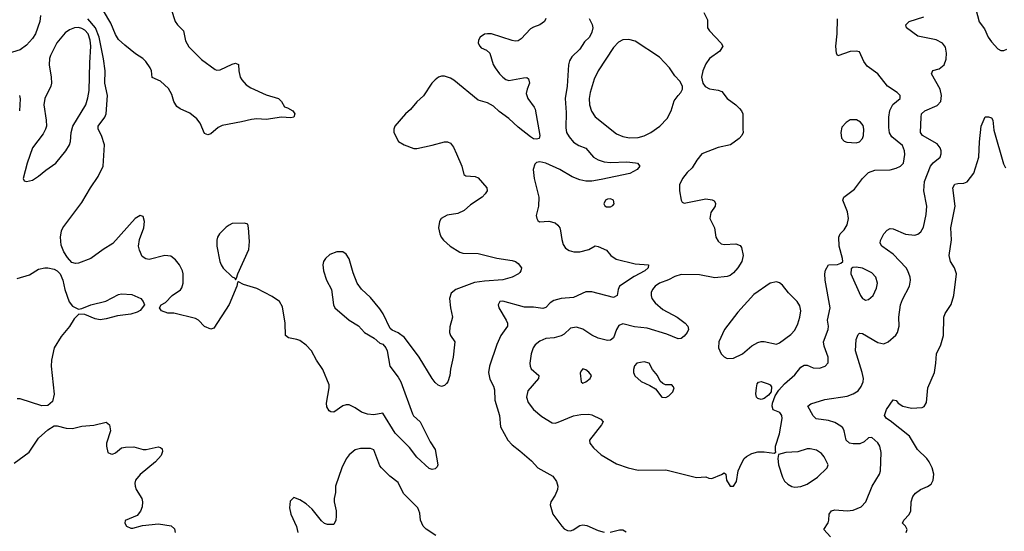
# Model space of a CAD drawing. Header units: inches. Extents: x 1649636 to 1815363, y 506543 to 641975.
# Tile 76 of 256: x 1701887 to 1708293, y 543638 to 546962. Entities that reach past the tile are written whole.
import ezdxf

# ---------------------------------------------------------------- set-up
doc = ezdxf.new("R2010")
doc.units = ezdxf.units.IN
doc.header["$MEASUREMENT"] = 0
doc.layers.add('B7504', color=7, linetype='Continuous')

msp = doc.modelspace()

# ---------------------------------------------------------------- linework, layer by layer
at = {"layer": 'B7504', "color": 5}
for points, elevation in [([(1702871.3, 547030), (1702899.1, 546950), (1702912.9, 546930), (1702953.1, 546890), (1702965.3, 546825.3), (1702986.4, 546786.4), (1703070, 546703.1), (1703158.3, 546638.3), (1703170, 546634.4), (1703190, 546636.4), (1703270, 546674), (1703290, 546679.1), (1703310, 546671.3), (1703311.6, 546630), (1703322, 546590), (1703331.3, 546571.3), (1703360.2, 546540.2), (1703390, 546520.4), (1703490, 546474), (1703571, 546450), (1703590, 546431), (1703610, 546396), (1703630, 546390.7), (1703664.7, 546370), (1703676, 546350), (1703671.3, 546330), (1703650, 546324), (1703590, 546329.2), (1703490, 546313), (1703430, 546317.8), (1703393.9, 546313.9), (1703330, 546297.8), (1703204.5, 546275.5), (1703177.4, 546262.6), (1703130, 546220.5), (1703110, 546214.7), (1703090, 546223.6), (1703061.5, 546290), (1703038.1, 546318.1), (1702994.6, 546354.6), (1702930, 546383.3), (1702910, 546397.9), (1702890.3, 546430), (1702875.4, 546475.4), (1702855.3, 546515.3), (1702802.3, 546562.3), (1702747.5, 546587.5), (1702743.8, 546630), (1702736.1, 546650), (1702706.6, 546690), (1702686.8, 546710), (1702639.6, 546739.6), (1702570, 546796.2), (1702530, 546834), (1702510, 546865.6), (1702479.4, 546939.4), (1702390, 547091.1)], 380), ([(1708107.7, 547030), (1708130, 546947.6), (1708163.4, 546903.4), (1708188.4, 546850), (1708210, 546818.3), (1708250, 546772.4), (1708270, 546762.4), (1708290, 546763.1), (1708310, 546770.3)], 440), ([(1702021.6, 546990), (1702018.4, 546950), (1701989.5, 546870.5), (1701970, 546839.7), (1701930, 546797.2), (1701890, 546767.4), (1701790, 546737)], 420), ([(1705310.4, 546970), (1705300.3, 546950), (1705271.3, 546928.7), (1705230, 546915), (1705210, 546902.2), (1705150, 546837.6), (1705130, 546825.5), (1705110, 546823.2), (1705090, 546827.1), (1704956, 546870), (1704930, 546871.5), (1704910, 546868.5), (1704882.7, 546850), (1704871.6, 546830), (1704869.2, 546810.8), (1704879.6, 546790), (1704890, 546780.3), (1704924.1, 546764.1), (1704945, 546745), (1704967.8, 546672.2), (1704979.4, 546650), (1705007.7, 546610), (1705030, 546588.4), (1705050, 546574.5), (1705070, 546567.7), (1705165.3, 546585.3), (1705186, 546586), (1705197.7, 546577.7), (1705202.6, 546550), (1705187.4, 546510), (1705182.7, 546482.8), (1705193.7, 546450), (1705234.7, 546394.7), (1705240, 546380), (1705270.2, 546210), (1705266.8, 546190), (1705250, 546185.1), (1705230, 546188.9), (1705210, 546200.3), (1705130, 546264.4), (1705070, 546321.4), (1705006.8, 546366.8), (1704970, 546399.5), (1704930, 546421.5), (1704870, 546439.8), (1704711.6, 546570), (1704690, 546582.4), (1704650, 546595.9), (1704630, 546596.1), (1704612.4, 546590), (1704590, 546572.4), (1704568.8, 546550), (1704513.2, 546466.8), (1704470, 546428), (1704430, 546379.3), (1704395.8, 546350), (1704327.1, 546270), (1704320.2, 546250), (1704320.3, 546230), (1704351.6, 546171.6), (1704387.3, 546150), (1704450, 546126.3), (1704470, 546126.3), (1704570, 546146.3), (1704650, 546167.8), (1704670, 546168.9), (1704690, 546160.4), (1704710, 546133.4), (1704728.9, 546090), (1704762.4, 546010), (1704777.3, 545957.3), (1704790, 545947.7), (1704850, 545943.8), (1704870, 545934.4), (1704924.9, 545870), (1704927.7, 545850), (1704915.5, 545830), (1704895.5, 545810), (1704820.5, 545759.5), (1704777.4, 545722.6), (1704737.1, 545702.9), (1704666.8, 545693.2), (1704628.9, 545671.1), (1704617.1, 545650), (1704612.4, 545610), (1704620.4, 545570), (1704628.4, 545550), (1704643.8, 545530), (1704686.4, 545490), (1704750, 545451.3), (1704770, 545446), (1704870, 545442), (1704990, 545413.4), (1705090, 545397.3), (1705113.4, 545390), (1705130, 545378.4), (1705150.5, 545350), (1705147.3, 545330), (1705140.5, 545319.5), (1705131, 545310), (1705090, 545288.3), (1705029.1, 545270.9), (1704910, 545264.1), (1704845.3, 545254.7), (1704724, 545210), (1704694.7, 545185.3), (1704683.1, 545150), (1704688.5, 545090), (1704702.4, 545030), (1704685.5, 544965.5), (1704683, 544930), (1704690.6, 544910), (1704717.1, 544870), (1704716.4, 544850), (1704706.7, 544770), (1704688.6, 544691.4), (1704684.4, 544650), (1704673, 544610), (1704662.8, 544597.2), (1704650, 544585.2), (1704630, 544579.5), (1704610, 544586.3), (1704590, 544604.7), (1704570, 544629.7), (1704485.6, 544770), (1704390, 544896.4), (1704350, 544927.8), (1704310, 544944.5), (1704296.2, 544956.2), (1704251.7, 545050), (1704230, 545084), (1704170, 545156.4), (1704111.3, 545211.3), (1704082.6, 545250), (1704056.3, 545316.3), (1704030, 545409.3), (1704010, 545438.7), (1703990, 545453.6), (1703950, 545454.5), (1703904.4, 545435.6), (1703877.1, 545410), (1703863.7, 545390), (1703859.5, 545370), (1703864.2, 545330), (1703883.7, 545270), (1703915.3, 545210), (1703927.7, 545110), (1703937.6, 545090), (1704030, 545010.3), (1704090, 544972.8), (1704130, 544929.1), (1704191.9, 544891.9), (1704230, 544860.4), (1704250, 544852.7), (1704269.1, 544829.1), (1704277.4, 544810), (1704294.6, 544710), (1704350, 544640.3), (1704366.9, 544610), (1704442, 544402), (1704449.1, 544389.1), (1704492.2, 544350), (1704558.3, 544218.3), (1704590.2, 544170.2), (1704606.8, 544070), (1704602.8, 544057.2), (1704590, 544044), (1704570, 544039.3), (1704550, 544045.1), (1704470, 544119.7), (1704422.2, 544182.2), (1704330, 544274.3), (1704250, 544406), (1704190, 544393.8), (1704150, 544399.3), (1704110, 544412), (1704070, 544441.1), (1704030, 544460.5), (1704010, 544460.5), (1703990, 544454), (1703930, 544412.7), (1703910, 544413.2), (1703900.7, 544420.7), (1703886, 544446), (1703883.6, 544470), (1703901.1, 544570), (1703900.5, 544590), (1703858.7, 544690), (1703817.6, 544750), (1703784.5, 544810), (1703750, 544847.4), (1703710, 544876.8), (1703690, 544885.1), (1703635.6, 544895.6), (1703616.9, 544910), (1703614.3, 544990), (1703596.6, 545096.6), (1703576.1, 545130), (1703530, 545164.1), (1703430, 545215.1), (1703342, 545242), (1703310, 545258), (1703304.7, 545255.3), (1703298.8, 545230), (1703249.3, 545110.7), (1703150, 544957.2), (1703130, 544952.3), (1703090, 544969.5), (1703049.6, 545009.6), (1703030, 545020.9), (1702890, 545054.5), (1702850, 545056), (1702809, 545070), (1702795.3, 545090), (1702808, 545110), (1702836.2, 545123.8), (1702879.5, 545170), (1702932.4, 545207.6), (1702941, 545219), (1702950.7, 545249.3), (1702949.8, 545310), (1702945.6, 545330), (1702925.7, 545370), (1702901, 545401), (1702870, 545425.1), (1702830, 545429.6), (1702730, 545404.5), (1702707.5, 545407.5), (1702684.4, 545424.4), (1702665.3, 545465.3), (1702659.6, 545490), (1702666.3, 545533.7), (1702693.3, 545610), (1702698.4, 545650), (1702690, 545684), (1702670, 545689.3), (1702637.3, 545670), (1702492.6, 545507.4), (1702430.4, 545470), (1702349, 545411), (1702270, 545379.5), (1702250, 545377), (1702225.4, 545385.4), (1702197, 545417), (1702172.9, 545452.9), (1702156.1, 545496.1), (1702151.2, 545550), (1702158, 545590), (1702167.6, 545610), (1702290, 545774.9), (1702347.1, 545870), (1702397.3, 545942.7), (1702429.7, 546010), (1702437.4, 546150), (1702419.3, 546210), (1702396.5, 546250), (1702396.8, 546270), (1702440.5, 546330), (1702449.9, 546350), (1702458, 546470), (1702439.9, 546550), (1702442.6, 546630), (1702432, 546708), (1702403.6, 546850), (1702379.8, 546910), (1702330, 546968.6)], 420), ([(1705591.7, 546970), (1705611.8, 546931.8), (1705615.2, 546910), (1705610, 546880.9), (1705593.8, 546850), (1705562.3, 546817.7), (1705530, 546771.3), (1705479.4, 546720.6), (1705464.8, 546695.2), (1705456.9, 546670), (1705448.4, 546530), (1705435.8, 546450), (1705441.1, 546358.9), (1705439.7, 546259.7), (1705445.2, 546230), (1705460.8, 546200.8), (1705490, 546167.6), (1705525, 546145), (1705570, 546127.6), (1705619.5, 546070), (1705650, 546052.2), (1705690, 546039), (1705730, 546034.6), (1705837.8, 546037.8), (1705893.2, 546033.2), (1705906, 546030), (1705920.7, 546010), (1705904, 545990), (1705856.6, 545963.4), (1705670, 545923.1), (1705610, 545913.6), (1705570, 545913.5), (1705530, 545921.2), (1705480.3, 545940.3), (1705400.3, 545990), (1705310, 546030.5), (1705270, 546038.2), (1705250, 546034.3), (1705237.5, 546022.5), (1705226.7, 545990), (1705234, 545930), (1705264.9, 545810), (1705262, 545750), (1705248, 545690), (1705250.7, 545670), (1705256.8, 545656.8), (1705268.1, 545648.1), (1705330, 545652.4), (1705370, 545642), (1705388.1, 545628.1), (1705400.3, 545610), (1705406.3, 545590), (1705413, 545533), (1705422.5, 545502.5), (1705438.5, 545478.6), (1705462.6, 545462.6), (1705492.7, 545452.8), (1705530, 545452.8), (1705589.3, 545470), (1705630, 545492), (1705650, 545488.9), (1705705.4, 545465.4), (1705733.8, 545430), (1705766.8, 545406.8), (1705890, 545376.1), (1705978, 545370), (1705976.4, 545350), (1705954.9, 545330), (1705885.5, 545294.5), (1705788.2, 545231.8), (1705780.3, 545210), (1705774.9, 545170), (1705750, 545156.9), (1705610, 545193.3), (1705570, 545193.5), (1705490, 545156.2), (1705410, 545149.9), (1705362.8, 545137.2), (1705337.9, 545122.1), (1705310, 545092.8), (1705290, 545084.7), (1705230, 545094), (1705170, 545094.7), (1705030, 545132.6), (1705010, 545131.6), (1704999.3, 545110), (1705004.4, 545090), (1705052.2, 545010), (1705059.5, 544990), (1705059.5, 544970), (1705017.4, 544910), (1704990, 544852.3), (1704943.2, 544710), (1704937.3, 544670), (1704945.8, 544625.8), (1704970, 544581), (1704976.9, 544556.9), (1704978.5, 544490), (1705007.7, 544390), (1705015.8, 544315.8), (1705061.6, 544230), (1705090, 544199.3), (1705141.6, 544161.6), (1705215.8, 544095.8), (1705258.8, 544050), (1705355.1, 543995.1), (1705380.3, 543960.3), (1705388.2, 543930), (1705386, 543910), (1705370, 543873.2), (1705342, 543830), (1705337.3, 543810), (1705356.3, 543750), (1705413.4, 543670), (1705430, 543653.4), (1705450, 543642.4), (1705470, 543641.3), (1705488, 543648), (1705530, 543674.4), (1705550, 543680.4), (1705575.6, 543675.6), (1705650, 543642), (1705690, 543632)], 440), ([(1706338, 547010), (1706361.4, 546961.4), (1706362, 546910), (1706374, 546890), (1706450.8, 546810), (1706461, 546790), (1706441.1, 546758.9), (1706374.8, 546710), (1706350, 546675.3), (1706330.8, 546630), (1706322.8, 546590), (1706331, 546550), (1706347.5, 546527.5), (1706374, 546514), (1706430, 546505.5), (1706454.9, 546494.9), (1706490.4, 546450.4), (1706546, 546410), (1706570, 546386), (1706582.8, 546370), (1706590.6, 546350), (1706590.6, 546250.6), (1706594.8, 546230), (1706586, 546210), (1706566.8, 546190), (1706510.6, 546150), (1706430, 546132.7), (1706325.7, 546090), (1706292.6, 546050), (1706261, 545999), (1706230.4, 545970), (1706198.4, 545930), (1706179.3, 545890), (1706178.5, 545878.5), (1706179.1, 545850), (1706190.7, 545790.7), (1706196.9, 545776.9), (1706210, 545771), (1706350, 545798.7), (1706391.7, 545791.7), (1706404.9, 545784.9), (1706414.8, 545770), (1706410.8, 545750), (1706383.8, 545710), (1706377, 545670), (1706406.7, 545610), (1706414.9, 545550), (1706430, 545522.8), (1706450, 545504.9), (1706470, 545501.6), (1706545.3, 545505.3), (1706574.6, 545494.6), (1706582.8, 545482.8), (1706594.4, 545430), (1706584.2, 545390), (1706558.5, 545350), (1706530, 545316.4), (1706510, 545300.4), (1706490, 545293.1), (1706410, 545285), (1706310, 545304.3), (1706190, 545306.4), (1706150, 545294.5), (1706108.1, 545271.9), (1706050, 545249.9), (1706022.2, 545230), (1706003.9, 545210), (1705995.2, 545190), (1705994.4, 545170), (1706000.2, 545150), (1706021.5, 545121.5), (1706070, 545079.8), (1706163.7, 545030), (1706215.8, 544990), (1706233.7, 544970), (1706237.6, 544950), (1706230.3, 544930), (1706210, 544905.1), (1706190, 544889.6), (1706170, 544888.4), (1706098, 544918), (1705970, 544958.8), (1705887.5, 544967.5), (1705810, 544986.8), (1705785.3, 544974.7), (1705770.2, 544950), (1705750, 544895.1), (1705730, 544880.4), (1705710, 544878.5), (1705650, 544893.7), (1705610, 544912), (1705550, 544951.7), (1705510, 544964.5), (1705470, 544957.2), (1705430, 544919.7), (1705410, 544907), (1705364.7, 544895.3), (1705310, 544889.8), (1705270, 544873.8), (1705240.2, 544850), (1705226.7, 544830), (1705213.8, 544790), (1705206.3, 544730), (1705207.2, 544710), (1705214, 544694), (1705263.8, 544650), (1705262.6, 544630), (1705192.9, 544550), (1705183.2, 544510), (1705195.1, 544475.1), (1705230, 544428.7), (1705283.4, 544383.4), (1705350, 544342), (1705370, 544341.2), (1705390, 544346.8), (1705490, 544387.6), (1705537.1, 544397.1), (1705590, 544398.5), (1705610, 544394.3), (1705667, 544367), (1705682, 544350), (1705672.4, 544330), (1705593.4, 544230), (1705596.9, 544210), (1705621, 544181), (1705670, 544135.5), (1705770, 544077.1), (1705844.7, 544050), (1705910, 544034), (1706090, 544036.9), (1706290, 543988.2), (1706350, 543992), (1706370, 543982), (1706390, 543981), (1706453.6, 544006.4), (1706470, 544018), (1706482, 544010), (1706486, 543970), (1706502, 543942), (1706510, 543932), (1706530, 543932), (1706550, 543962), (1706560.9, 544030), (1706582, 544078), (1706600.9, 544110), (1706615.8, 544124.2), (1706650, 544143), (1706690, 544153.4), (1706730, 544154), (1706794.6, 544145.4), (1706807.3, 544152.7), (1706803.1, 544163.1), (1706803.7, 544190), (1706830, 544271.3), (1706847.8, 544370), (1706845.6, 544390), (1706831.6, 544410), (1706790, 544427.3), (1706783.1, 544450), (1706785.2, 544470), (1706801.5, 544518.5), (1706825.1, 544554.9), (1706863.1, 544596.9), (1706930, 544654.7), (1706970, 544704), (1706990, 544718), (1707010, 544716.9), (1707050, 544699.1), (1707090, 544697.4), (1707128.3, 544711.7), (1707146.6, 544733.4), (1707147.1, 544770), (1707119.9, 544839.9), (1707116.5, 544870), (1707146.8, 544950), (1707149.1, 544970), (1707143.2, 545010), (1707158.9, 545090), (1707127.5, 545270), (1707124.9, 545310), (1707130, 545334.9), (1707150, 545368.7), (1707207.6, 545372.4), (1707230, 545380.7), (1707241.2, 545390), (1707240.7, 545410), (1707218.7, 545490), (1707216.8, 545550), (1707225.3, 545570), (1707250, 545597.3), (1707269.8, 545630), (1707279.2, 545670), (1707273.4, 545713.4), (1707243.1, 545790), (1707248.2, 545810), (1707318.6, 545861.4), (1707369.7, 545930), (1707410, 545970.3), (1707450, 545983.7), (1707550, 545986.7), (1707590, 545997), (1707618, 546010), (1707636.9, 546030), (1707646, 546086), (1707643.6, 546110), (1707630, 546144), (1707560.6, 546200.6), (1707546.5, 546226.5), (1707541.2, 546261.2), (1707541.3, 546330), (1707547.9, 546372.1), (1707567.9, 546412.1), (1707615.1, 546450), (1707616, 546470), (1707596, 546490), (1707533.3, 546530), (1707469.5, 546610), (1707400.7, 546660.7), (1707379.5, 546690), (1707350, 546753.2), (1707330, 546758), (1707290, 546756.3), (1707210, 546726.6), (1707201.8, 546741.8), (1707195.8, 546790), (1707206.2, 546870), (1707208.1, 546968.1)], 460), ([(1707160.9, 543600.9), (1707119.5, 543650), (1707146.7, 543693.3), (1707152, 543710), (1707154.3, 543750), (1707168.8, 543771.2), (1707190, 543776.5), (1707270, 543770.2), (1707310, 543774.2), (1707362.3, 543797.7), (1707391.4, 543828.6), (1707434, 543930), (1707481.3, 544010), (1707488, 544030), (1707491.2, 544150), (1707483.5, 544190), (1707470, 544211.5), (1707430, 544247.3), (1707410, 544245.1), (1707382, 544218), (1707353.5, 544206.5), (1707310, 544205.4), (1707285.6, 544210), (1707264, 544230), (1707250.4, 544290.4), (1707241.5, 544310), (1707230, 544321.5), (1707190, 544343.8), (1707150, 544357.8), (1707068.9, 544368.9), (1707048.2, 544388.2), (1707014.5, 544450), (1707034, 544466), (1707126, 544494), (1707270, 544515.4), (1707309.8, 544530.2), (1707341.3, 544550), (1707361, 544579), (1707373.5, 544610), (1707375.6, 544630), (1707368.9, 544670), (1707323.7, 544810), (1707330, 544884.7), (1707342.9, 544917.1), (1707350, 544925.5), (1707370, 544922.6), (1707470, 544863.7), (1707510, 544856.4), (1707538, 544870), (1707586.9, 544913.1), (1707597.6, 544930), (1707609.6, 544970), (1707606.9, 545030), (1707618.3, 545110), (1707630, 545144), (1707675.1, 545230), (1707682.4, 545270), (1707679.7, 545290), (1707665.6, 545330), (1707653.3, 545350), (1707570, 545439.2), (1707497, 545490), (1707485.1, 545510), (1707487.7, 545527.7), (1707510, 545570.4), (1707530, 545594), (1707550, 545605.3), (1707570, 545604.2), (1707650, 545567.6), (1707710, 545562.6), (1707730, 545568.1), (1707750, 545584.2), (1707766.7, 545613.3), (1707783.9, 545696.1), (1707789, 545750), (1707769.8, 545849.8), (1707774, 545910), (1707813.2, 546010), (1707830, 546031.3), (1707876, 546070), (1707882.4, 546090), (1707882.2, 546110), (1707875.8, 546130), (1707855.9, 546155.9), (1707761.6, 546210), (1707747.6, 546230), (1707751.5, 546330), (1707754.7, 546350), (1707776.3, 546370), (1707855.8, 546404.2), (1707880.8, 546430), (1707885, 546470), (1707876, 546510), (1707819.8, 546610), (1707828, 546632), (1707870, 546644.2), (1707902, 546670), (1707913.8, 546706.2), (1707915.8, 546744.2), (1707910, 546783.7), (1707889.7, 546810), (1707850, 546830.6), (1707730, 546855.6), (1707656, 546910), (1707652.7, 546930), (1707673.2, 546950), (1707770, 546980.3)], 440), ([(1701885.3, 546470), (1701889.1, 546449.1), (1701885, 546370)], 420), ([(1707655.1, 543630), (1707661.2, 543650), (1707649.2, 543670), (1707629.4, 543690), (1707638.4, 543710), (1707673.3, 543746.7), (1707685.4, 543770), (1707686.9, 543830), (1707697.2, 543862.8), (1707715.4, 543884.6), (1707747.3, 543910), (1707792, 543928), (1707816, 543944), (1707830.8, 543970), (1707833.8, 544010), (1707823.5, 544050), (1707804, 544090), (1707789.7, 544110), (1707727.4, 544170), (1707676.1, 544256.1), (1707550, 544356.3), (1707527, 544370), (1707512.3, 544390), (1707527.3, 544430), (1707570, 544491.3), (1707590, 544486.8), (1707602, 544470), (1707631.8, 544451.8), (1707690, 544438.2), (1707757.7, 544442.3), (1707770.7, 544449.3), (1707785.6, 544474.4), (1707795.9, 544570), (1707838.7, 544670), (1707848.3, 544730), (1707850.8, 544790), (1707878.8, 544850), (1707897.2, 544910), (1707899.7, 545030), (1707907.6, 545052.4), (1707947.8, 545112.2), (1707965.1, 545170), (1707982, 545310), (1707969.8, 545349.8), (1707943.6, 545390), (1707935.1, 545430), (1707948.7, 545531.3), (1707945, 545610), (1707973.6, 545750), (1707958.7, 545870), (1707970, 545892.7), (1707990, 545898.4), (1708030, 545900.7), (1708051.9, 545908.1), (1708094.2, 545965.8), (1708128, 546070), (1708131.2, 546168.8), (1708142.9, 546270), (1708169.1, 546330.9), (1708190, 546331.3), (1708210, 546324.7), (1708218.8, 546310), (1708224.4, 546244.4), (1708286.5, 546026.5), (1708300.8, 546000.8)], 420), ([(1701870, 545280.3), (1701950, 545304.4), (1702010, 545340.5), (1702050.6, 545350.6), (1702070.6, 545350.6), (1702110, 545341), (1702130.7, 545330.7), (1702150.6, 545310.6), (1702167.7, 545270), (1702179.5, 545210), (1702208.8, 545128.8), (1702230, 545100.7), (1702270, 545081), (1702290, 545084.7), (1702349, 545110), (1702447.6, 545132.4), (1702530, 545177.4), (1702550, 545181.1), (1702616.5, 545176.5), (1702674.8, 545150), (1702690.8, 545130), (1702698.8, 545110), (1702670, 545072.3), (1702650, 545061.3), (1702609.7, 545049.7), (1702522.2, 545037.8), (1702450, 545017.7), (1702410, 545012.4), (1702377.8, 545017.8), (1702310, 545046), (1702271, 545049), (1702241.1, 545018.9), (1702210, 544969.2), (1702156.1, 544903.9), (1702110.4, 544830), (1702094, 544750), (1702090.4, 544710), (1702111.4, 544528.6), (1702099.6, 544480.4), (1702070, 544455.1), (1702030, 544453.6), (1701890, 544498.3), (1701870, 544498.9)], 420), ([(1701850, 544080.2), (1701947.7, 544152.3), (1702010, 544242.4), (1702070, 544297.3), (1702110, 544322), (1702130, 544324), (1702188.4, 544308.4), (1702230, 544305.3), (1702290, 544321.7), (1702370, 544327.6), (1702450, 544347.7), (1702470.3, 544330.3), (1702477.6, 544290), (1702450.7, 544210), (1702450.8, 544190), (1702461, 544150), (1702480.5, 544140.5), (1702490, 544139.1), (1702510, 544148.2), (1702550, 544180.5), (1702574.9, 544185.1), (1702630, 544187.6), (1702690, 544170.3), (1702710, 544168.9), (1702787.3, 544187.3), (1702802, 544182), (1702812.5, 544172.5), (1702815.2, 544155.2), (1702806, 544130), (1702770.4, 544090), (1702670, 544007.8), (1702639.5, 543970), (1702634.9, 543950), (1702637.4, 543930), (1702644.6, 543910), (1702680.9, 543850), (1702686.5, 543830), (1702683.6, 543796.4), (1702671.9, 543768.1), (1702650, 543741.2), (1702572, 543708), (1702571.3, 543690), (1702581, 543670), (1702610, 543657.3), (1702622, 543658), (1702685.1, 543674.9), (1702790, 543686), (1702873.1, 543673.1), (1702893.4, 543653.4), (1702898.4, 543630)], 420), ([(1704593.6, 543610), (1704530.9, 543650.9), (1704511.9, 543671.9), (1704493.5, 543710), (1704490, 543755.3), (1704476.9, 543790), (1704383.3, 543883.3), (1704350, 543954.7), (1704295.4, 543995.4), (1704239.6, 544050), (1704230, 544063.7), (1704190, 544167.8), (1704170, 544176.4), (1704104.8, 544175.2), (1704070, 544166), (1704030, 544134), (1704010, 544109.5), (1703982, 544050), (1703940.9, 543930), (1703941.5, 543890), (1703931.6, 543850), (1703931.6, 543830), (1703945.3, 543770), (1703944.9, 543735.1), (1703943, 543710), (1703930, 543682), (1703890, 543681.2), (1703870, 543689.3), (1703850, 543706.6), (1703790, 543781.6), (1703750, 543815.1), (1703710, 543841.2), (1703670, 543858), (1703647.3, 543832.7), (1703642, 543790), (1703650.7, 543750), (1703688.1, 543668.1), (1703696.3, 543630)], 440), ([(1705727.7, 543632.3), (1705790, 543648.2), (1705810, 543647.7), (1705833.2, 543633.2)], 440)]:
    msp.add_lwpolyline(points, dxfattribs=dict(at, elevation=elevation))
for points, elevation in [([(1702270, 546911.5), (1702243, 546910), (1702210, 546896.8), (1702182.1, 546877.9), (1702128, 546812), (1702086, 546730), (1702080.2, 546710), (1702078.9, 546670), (1702091.8, 546590), (1702093.2, 546550), (1702089.4, 546530), (1702050.9, 546450), (1702043.2, 546410), (1702059.7, 546310), (1702060.2, 546270), (1702054.9, 546250), (1702038.9, 546221.1), (1701968.9, 546130), (1701935.3, 546030), (1701908.4, 545930), (1701914.8, 545914.8), (1701930, 545910.7), (1701970, 545920.3), (1702010, 545944.9), (1702055.8, 545984.2), (1702120.7, 546030), (1702186.6, 546110), (1702209.7, 546150), (1702216.1, 546170), (1702221.5, 546230), (1702231.9, 546270), (1702317, 546410), (1702330, 546454), (1702337.6, 546502.4), (1702342.2, 546682.2), (1702350.3, 546790), (1702345.6, 546830), (1702331.1, 546870), (1702310, 546894), (1702290, 546905.7)], 440), ([(1705850, 546834), (1705810, 546832.6), (1705783.1, 546816.9), (1705750, 546782.6), (1705650, 546629.6), (1705625, 546575), (1705598.5, 546490), (1705592, 546450), (1705593, 546410), (1705607.1, 546367.1), (1705631.7, 546331.7), (1705770, 546220.3), (1705810, 546203.2), (1705854.3, 546194.3), (1705910, 546196.9), (1705950, 546207.5), (1705993, 546230), (1706051.3, 546270), (1706099.6, 546320.4), (1706125.1, 546370), (1706145.6, 546434.4), (1706170, 546470.8), (1706189.2, 546490), (1706199, 546510), (1706199, 546530), (1706182, 546562), (1706150, 546598.4), (1706115.3, 546650), (1706050, 546718.2), (1705890, 546822.2)], 460), ([(1707331.4, 546311.4), (1707288.9, 546311.1), (1707264.8, 546295.2), (1707236.7, 546263.3), (1707228.2, 546230), (1707232.7, 546192.7), (1707250, 546174), (1707267.2, 546167.2), (1707330, 546162), (1707350, 546169.3), (1707370.4, 546189.6), (1707377.4, 546210), (1707379.2, 546250), (1707374.2, 546274.2), (1707357.2, 546297.1)], 480), ([(1705730, 545798), (1705710, 545796.9), (1705698, 545790), (1705686.6, 545766.6), (1705693, 545753), (1705705.3, 545745.3), (1705730, 545746), (1705745.1, 545754.9), (1705753.6, 545766.4), (1705749.5, 545789.5)], 460), ([(1703350, 545640.9), (1703270, 545636.9), (1703250, 545627.6), (1703230, 545613.6), (1703187, 545570), (1703174.6, 545550), (1703169.2, 545530), (1703169.2, 545490), (1703189.2, 545390), (1703197.4, 545370), (1703210, 545348.7), (1703270, 545290.8), (1703284, 545284), (1703290, 545272), (1703298, 545282), (1703306, 545310), (1703378, 545470), (1703381.6, 545521.6), (1703376.2, 545610), (1703370, 545633.2)], 420), ([(1707330, 545354.7), (1707308.1, 545351.9), (1707296.8, 545343.2), (1707294, 545310), (1707358, 545170), (1707370, 545150.4), (1707383.4, 545143.4), (1707390, 545140.3), (1707410, 545144), (1707438.7, 545170), (1707462, 545218), (1707468.1, 545250), (1707456.5, 545290), (1707430, 545316.8), (1707370, 545348.2)], 460), ([(1706810, 545259.7), (1706769.1, 545250.9), (1706663.8, 545176.2), (1706559, 545061), (1706471.7, 544948.3), (1706435.5, 544870), (1706433, 544830), (1706450.4, 544790.4), (1706470, 544770.7), (1706490, 544761.6), (1706530, 544763.8), (1706590, 544792), (1706650, 544843.6), (1706690, 544864), (1706710, 544870.3), (1706730, 544870.3), (1706810, 544854.6), (1706830, 544861.7), (1706904, 544916), (1706930, 544944.9), (1706950, 544986), (1706963.1, 545030), (1706968.5, 545070), (1706962, 545102), (1706946, 545130), (1706888, 545188), (1706850, 545237.6), (1706830, 545253)], 480), ([(1705950, 544739.5), (1705902.8, 544730), (1705887.3, 544712.7), (1705880.5, 544690), (1705880.5, 544670), (1705888.9, 544648.9), (1705930, 544610.5), (1705986.2, 544586.2), (1706022.8, 544562.8), (1706064.7, 544510), (1706090, 544507.7), (1706110, 544517.3), (1706135.9, 544544.1), (1706144, 544570), (1706138.6, 544578.6), (1706130, 544588.7), (1706089, 544589), (1706070, 544598), (1706054, 544614), (1706037.2, 544650), (1706004, 544690), (1705982, 544730)], 480), ([(1705550, 544692.7), (1705538.8, 544681.2), (1705534, 544666), (1705538.8, 544610), (1705550, 544600.7), (1705570, 544608.2), (1705597.2, 544630), (1705606, 544650), (1705590, 544672.3), (1705570, 544686)], 480), ([(1706710, 544494.6), (1706690, 544500.4), (1706681.5, 544510), (1706676.8, 544530), (1706679.8, 544570), (1706685, 544595), (1706693.6, 544606.4), (1706710, 544610.2), (1706756.2, 544596.2), (1706770.1, 544590.1), (1706777.4, 544577.4), (1706775.1, 544545), (1706758.4, 544521.6), (1706730, 544500.7)], 460), ([(1707030, 544173.7), (1707010, 544173.7), (1706950, 544154.2), (1706870.5, 544149.5), (1706823.6, 544136.4), (1706818.8, 544110), (1706823.8, 544070), (1706850.3, 543990), (1706863.7, 543963.7), (1706883.6, 543943.6), (1706910, 543928.7), (1706930, 543924.2), (1706970, 543929.1), (1707010, 543943.2), (1707077.6, 543990), (1707139.3, 544050), (1707146.6, 544070), (1707121.3, 544121.3), (1707103.3, 544143.3), (1707070, 544164.2)], 460)]:
    msp.add_lwpolyline(points, close=True, dxfattribs=dict(at, elevation=elevation))

doc.saveas('drawing.dxf')
